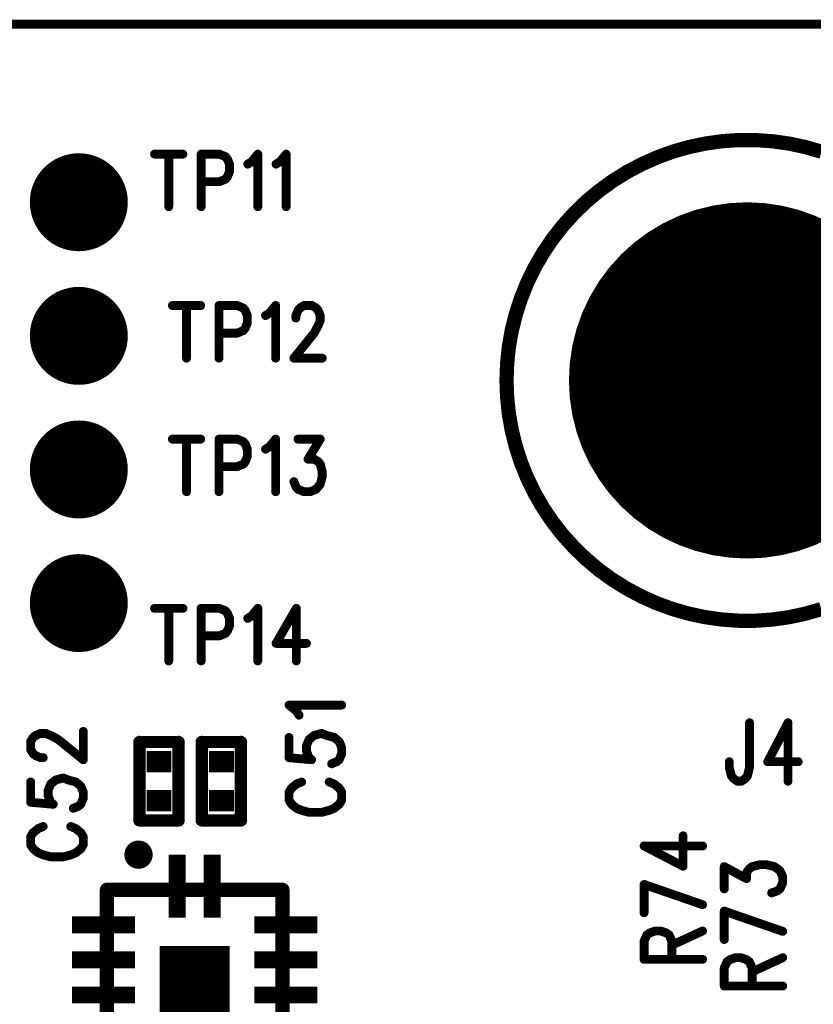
# Model space of a CAD drawing. Extents: x 2 to 38, y 2.4 to 29.6.
# Tile 33 of 93: x 10.8 to 12.9, y 19.1 to 21.6. Entities that reach past the tile are written whole.
import ezdxf

# ---------------------------------------------------------------- set-up
doc = ezdxf.new("R2010")
doc.units = 0
doc.layers.get('0').update_dxf_attribs({"linetype": 'CONTINUOUS'})
doc.layers.add('adt001026', color=1, linetype='CONTINUOUS')

# ---------------------------------------------------------------- blocks, each defined once
blk = doc.blocks.new('D11')
at = {"const_width": 0.0115}
blk.add_lwpolyline([(-0.00575, 0, 1), (0.00575, 0, 1)], format="xyb", close=True, dxfattribs=at)
blk = doc.blocks.new('D13')
at = {"const_width": 0.0185}
blk.add_lwpolyline([(-0.00925, 0, 1), (0.00925, 0, 1)], format="xyb", close=True, dxfattribs=at)
blk = doc.blocks.new('D15')
at = {"const_width": 0.0161}
blk.add_lwpolyline([(-0.00805, 0, 1), (0.00805, 0, 1)], format="xyb", close=True, dxfattribs=at)
blk = doc.blocks.new('D16')
at = {"const_width": 0.2773}
blk.add_lwpolyline([(-0.13865, 0), (0.13865, 0)], dxfattribs=at)
blk = doc.blocks.new('D24')
at = {"const_width": 0.1271}
blk.add_lwpolyline([(-0.06355, 0, 1), (0.06355, 0, 1)], format="xyb", close=True, dxfattribs=at)
blk = doc.blocks.new('D25')
at = {"const_width": 0.0554}
blk.add_lwpolyline([(-0.0323, 0), (0.0323, 0)], dxfattribs=at)
blk = doc.blocks.new('D32')
at = {"const_width": 0.4623}
blk.add_lwpolyline([(-0.23115, 0, 1), (0.23115, 0, 1)], format="xyb", close=True, dxfattribs=at)
blk = doc.blocks.new('D53')
at = {"const_width": 0.2547}
blk.add_lwpolyline([(-0.09095, 0), (0.09095, 0)], dxfattribs=at)
blk = doc.blocks.new('D56')
at = {"const_width": 0.1637}
blk.add_lwpolyline([(-0.0218, 0), (0.0218, 0)], dxfattribs=at)
blk = doc.blocks.new('D57')
at = {"const_width": 0.0436}
blk.add_lwpolyline([(-0.08185, 0), (0.08185, 0)], dxfattribs=at)

msp = doc.modelspace()

# ---------------------------------------------------------------- linework, layer by layer
at = {"layer": 'adt001026', "color": 1}
for points, const_width in [([(5.5438, 21.629), (22.881, 21.629)], 0.023), ([(12.6447, 21.3251), (12.6016, 21.319)], 0.037), ([(12.6882, 21.3281), (12.6447, 21.3251)], 0.037), ([(12.7317, 21.3281), (12.6882, 21.3281)], 0.037), ([(12.7752, 21.325), (12.7317, 21.3281)], 0.037), ([(12.8183, 21.319), (12.7752, 21.325)], 0.037), ([(12.5171, 21.298), (12.4762, 21.2831)], 0.037), ([(12.559, 21.31), (12.5171, 21.298)], 0.037), ([(12.6016, 21.319), (12.559, 21.31)], 0.037), ([(12.8609, 21.3099), (12.8183, 21.319)], 0.037), ([(12.9028, 21.2979), (12.8609, 21.3099)], 0.037), ([(11.1725, 21.2916), (11.2461, 21.2916)], 0.023), ([(11.2093, 21.2916), (11.2093, 21.1551)], 0.023), ([(11.2934, 21.2916), (11.2934, 21.1551)], 0.023), ([(11.2934, 21.2916), (11.3406, 21.2916)], 0.023), ([(11.3406, 21.2916), (11.3564, 21.2851)], 0.023), ([(11.3564, 21.2851), (11.3616, 21.2786)], 0.023), ([(11.3616, 21.2786), (11.3669, 21.2656)], 0.023), ([(11.4247, 21.2721), (11.4404, 21.2916)], 0.023), ([(11.4404, 21.2916), (11.4404, 21.1551)], 0.023), ([(11.4982, 21.2721), (11.514, 21.2916)], 0.023), ([(11.514, 21.2916), (11.514, 21.1551)], 0.023), ([(12.4762, 21.2831), (12.4364, 21.2654)], 0.037), ([(11.3669, 21.2656), (11.3669, 21.2461)], 0.023), ([(11.4142, 21.2656), (11.4247, 21.2721)], 0.023), ([(11.4877, 21.2656), (11.4982, 21.2721)], 0.023), ([(12.3979, 21.245), (12.361, 21.2219)], 0.037), ([(12.4364, 21.2654), (12.3979, 21.245)], 0.037), ([(11.3564, 21.2266), (11.3406, 21.2201)], 0.023), ([(11.3616, 21.2331), (11.3564, 21.2266)], 0.023), ([(11.3669, 21.2461), (11.3616, 21.2331)], 0.023), ([(12.361, 21.2219), (12.3257, 21.1963)], 0.037), ([(11.3406, 21.2201), (11.2934, 21.2201)], 0.023), ([(12.3257, 21.1963), (12.2923, 21.1683)], 0.037), ([(12.2923, 21.1683), (12.261, 21.1381)], 0.037), ([(12.261, 21.1381), (12.2318, 21.1057)], 0.037), ([(12.2318, 21.1057), (12.205, 21.0714)], 0.037), ([(12.205, 21.0714), (12.1806, 21.0353)], 0.037), ([(12.1806, 21.0353), (12.1588, 20.9976)], 0.037), ([(12.1588, 20.9976), (12.1397, 20.9585)], 0.037), ([(12.1397, 20.9585), (12.1234, 20.9181)], 0.037), ([(12.1234, 20.9181), (12.1099, 20.8767)], 0.037), ([(11.2188, 20.8987), (11.2923, 20.8987)], 0.023), ([(11.2555, 20.8987), (11.2555, 20.7621)], 0.023), ([(11.3396, 20.8987), (11.3396, 20.7621)], 0.023), ([(11.3396, 20.8987), (11.3869, 20.8987)], 0.023), ([(11.3869, 20.8987), (11.4026, 20.8921)], 0.023), ([(11.4709, 20.8791), (11.4867, 20.8987)], 0.023), ([(11.4867, 20.8987), (11.4867, 20.7621)], 0.023), ([(11.5497, 20.8921), (11.5602, 20.8987)], 0.023), ([(11.5602, 20.8987), (11.5813, 20.8987)], 0.023), ([(11.5813, 20.8987), (11.5918, 20.8921)], 0.023), ([(11.4026, 20.8921), (11.4079, 20.8857)], 0.023), ([(11.4079, 20.8857), (11.4131, 20.8726)], 0.023), ([(11.4131, 20.8726), (11.4131, 20.8531)], 0.023), ([(11.4604, 20.8726), (11.4709, 20.8791)], 0.023), ([(11.5392, 20.8726), (11.5445, 20.8857)], 0.023), ([(11.5392, 20.8661), (11.5392, 20.8726)], 0.023), ([(11.5445, 20.8857), (11.5497, 20.8921)], 0.023), ([(11.5918, 20.8921), (11.597, 20.8857)], 0.023), ([(11.597, 20.8857), (11.6023, 20.8726)], 0.023), ([(11.6023, 20.8726), (11.6023, 20.8596)], 0.023), ([(12.1099, 20.8767), (12.0993, 20.8344)], 0.037), ([(11.4131, 20.8531), (11.4079, 20.8401)], 0.023), ([(11.597, 20.8466), (11.5865, 20.8271)], 0.023), ([(11.6023, 20.8596), (11.597, 20.8466)], 0.023), ([(12.0993, 20.8344), (12.0917, 20.7915)], 0.037), ([(11.3869, 20.8271), (11.3396, 20.8271)], 0.023), ([(11.4026, 20.8336), (11.3869, 20.8271)], 0.023), ([(11.4079, 20.8401), (11.4026, 20.8336)], 0.023), ([(11.5865, 20.8271), (11.534, 20.7621)], 0.023), ([(12.0917, 20.7915), (12.0872, 20.7482)], 0.037), ([(11.534, 20.7621), (11.6075, 20.7621)], 0.023), ([(12.0872, 20.7482), (12.0856, 20.7047)], 0.037), ([(12.0856, 20.7047), (12.0871, 20.6612)], 0.037), ([(12.0871, 20.6612), (12.0916, 20.6179)], 0.037), ([(12.0916, 20.6179), (12.0992, 20.575)], 0.037), ([(12.0992, 20.575), (12.1097, 20.5327)], 0.037), ([(11.2188, 20.5519), (11.2923, 20.5519)], 0.023), ([(11.2555, 20.5519), (11.2555, 20.4154)], 0.023), ([(11.3396, 20.5519), (11.3396, 20.4154)], 0.023), ([(11.3396, 20.5519), (11.3869, 20.5519)], 0.023), ([(11.3869, 20.5519), (11.4026, 20.5454)], 0.023), ([(11.4026, 20.5454), (11.4079, 20.5389)], 0.023), ([(11.4079, 20.5389), (11.4131, 20.5259)], 0.023), ([(11.4709, 20.5324), (11.4867, 20.5519)], 0.023), ([(11.4867, 20.5519), (11.4867, 20.4154)], 0.023), ([(11.5445, 20.5519), (11.6023, 20.5519)], 0.023), ([(11.6023, 20.5519), (11.5707, 20.4999)], 0.023), ([(12.1097, 20.5327), (12.1231, 20.4912)], 0.037), ([(11.4131, 20.5259), (11.4131, 20.5064)], 0.023), ([(11.4604, 20.5259), (11.4709, 20.5324)], 0.023), ([(11.4026, 20.4869), (11.3869, 20.4804)], 0.023), ([(11.4079, 20.4934), (11.4026, 20.4869)], 0.023), ([(11.4131, 20.5064), (11.4079, 20.4934)], 0.023), ([(11.5707, 20.4999), (11.5865, 20.4999)], 0.023), ([(11.5865, 20.4999), (11.597, 20.4934)], 0.023), ([(11.597, 20.4934), (11.6023, 20.4869)], 0.023), ([(11.6023, 20.4869), (11.6075, 20.4674)], 0.023), ([(12.1231, 20.4912), (12.1394, 20.4509)], 0.037), ([(11.3869, 20.4804), (11.3396, 20.4804)], 0.023), ([(11.6075, 20.4674), (11.6075, 20.4544)], 0.023), ([(11.5392, 20.4284), (11.534, 20.4414)], 0.023), ([(11.6023, 20.4349), (11.5918, 20.4219)], 0.023), ([(11.6075, 20.4544), (11.6023, 20.4349)], 0.023), ([(12.1394, 20.4509), (12.1585, 20.4117)], 0.037), ([(11.5445, 20.4219), (11.5392, 20.4284)], 0.023), ([(11.5602, 20.4154), (11.5445, 20.4219)], 0.023), ([(11.576, 20.4154), (11.5602, 20.4154)], 0.023), ([(11.5918, 20.4219), (11.576, 20.4154)], 0.023), ([(12.1585, 20.4117), (12.1802, 20.374)], 0.037), ([(12.1802, 20.374), (12.2046, 20.3378)], 0.037), ([(12.2046, 20.3378), (12.2313, 20.3035)], 0.037), ([(12.2313, 20.3035), (12.2605, 20.2711)], 0.037), ([(12.2605, 20.2711), (12.2918, 20.2408)], 0.037), ([(12.2918, 20.2408), (12.3251, 20.2128)], 0.037), ([(12.3251, 20.2128), (12.3603, 20.1872)], 0.037), ([(12.3603, 20.1872), (12.3973, 20.1641)], 0.037), ([(12.3973, 20.1641), (12.4357, 20.1436)], 0.037), ([(12.4357, 20.1436), (12.4755, 20.1258)], 0.037), ([(12.4755, 20.1258), (12.5164, 20.1109)], 0.037), ([(11.1725, 20.1127), (11.2461, 20.1127)], 0.023), ([(11.2093, 20.1127), (11.2093, 19.9762)], 0.023), ([(11.2934, 20.1127), (11.2934, 19.9762)], 0.023), ([(11.2934, 20.1127), (11.3406, 20.1127)], 0.023), ([(11.3406, 20.1127), (11.3564, 20.1062)], 0.023), ([(11.3564, 20.1062), (11.3616, 20.0997)], 0.023), ([(11.4247, 20.0932), (11.4404, 20.1127)], 0.023), ([(11.4404, 20.1127), (11.4404, 19.9762)], 0.023), ([(11.5403, 20.1127), (11.4877, 20.0217)], 0.023), ([(11.5403, 20.1127), (11.5403, 19.9762)], 0.023), ([(12.5164, 20.1109), (12.5583, 20.0989)], 0.037), ([(12.5583, 20.0989), (12.6009, 20.0898)], 0.037), ([(12.8176, 20.0896), (12.8602, 20.0986)], 0.037), ([(12.8602, 20.0986), (12.9021, 20.1106)], 0.037), ([(11.3616, 20.0997), (11.3669, 20.0867)], 0.023), ([(11.3669, 20.0867), (11.3669, 20.0672)], 0.023), ([(11.4142, 20.0867), (11.4247, 20.0932)], 0.023), ([(12.6009, 20.0898), (12.644, 20.0837)], 0.037), ([(12.644, 20.0837), (12.6874, 20.0806)], 0.037), ([(12.6874, 20.0806), (12.731, 20.0805)], 0.037), ([(12.731, 20.0805), (12.7744, 20.0835)], 0.037), ([(12.7744, 20.0835), (12.8176, 20.0896)], 0.037), ([(11.3616, 20.0542), (11.3564, 20.0477)], 0.023), ([(11.3669, 20.0672), (11.3616, 20.0542)], 0.023), ([(11.3406, 20.0412), (11.2934, 20.0412)], 0.023), ([(11.3564, 20.0477), (11.3406, 20.0412)], 0.023), ([(11.4877, 20.0217), (11.5665, 20.0217)], 0.023), ([(11.5409, 19.8459), (11.5214, 19.8616)], 0.023), ([(11.5214, 19.8616), (11.658, 19.8616)], 0.023), ([(11.5474, 19.8354), (11.5409, 19.8459)], 0.023), ([(12.7161, 19.8158), (12.7161, 19.7002)], 0.023), ([(12.8159, 19.8158), (12.7633, 19.7146)], 0.023), ([(12.8159, 19.8158), (12.8159, 19.6641)], 0.023), ([(10.8511, 19.7671), (10.8576, 19.7776)], 0.023), ([(10.8576, 19.7776), (10.8641, 19.7828)], 0.023), ([(10.8641, 19.7828), (10.8771, 19.7881)], 0.023), ([(10.8771, 19.7881), (10.8901, 19.7881)], 0.023), ([(10.8901, 19.7881), (10.9031, 19.7828)], 0.023), ([(10.9031, 19.7828), (10.9226, 19.7723)], 0.023), ([(10.9226, 19.7723), (10.9876, 19.7198)], 0.023), ([(10.9876, 19.7198), (10.9876, 19.7933)], 0.023), ([(11.1332, 19.5624), (11.1332, 19.7658)], 0.032), ([(11.1332, 19.7658), (11.2349, 19.7658)], 0.032), ([(11.2349, 19.7658), (11.2349, 19.5624)], 0.032), ([(11.295, 19.5624), (11.295, 19.7658)], 0.032), ([(11.295, 19.7658), (11.3967, 19.7658)], 0.032), ([(11.3967, 19.7658), (11.3967, 19.5624)], 0.032), ([(11.5214, 19.7776), (11.5214, 19.725)], 0.023), ([(11.5669, 19.7566), (11.5734, 19.7723)], 0.023), ([(11.5734, 19.7723), (11.5864, 19.7828)], 0.023), ([(11.5864, 19.7828), (11.6059, 19.7881)], 0.023), ([(11.6059, 19.7881), (11.6189, 19.7828)], 0.023), ([(11.6189, 19.7828), (11.6385, 19.7776)], 0.023), ([(11.6385, 19.7776), (11.6515, 19.7671)], 0.023), ([(10.8511, 19.746), (10.8511, 19.7671)], 0.023), ([(10.8576, 19.7355), (10.8511, 19.746)], 0.023), ([(11.5669, 19.7408), (11.5669, 19.7566)], 0.023), ([(11.6515, 19.7671), (11.658, 19.7513)], 0.023), ([(11.658, 19.7513), (11.658, 19.7355)], 0.023), ([(10.8641, 19.7303), (10.8576, 19.7355)], 0.023), ([(10.8771, 19.725), (10.8641, 19.7303)], 0.023), ([(10.8836, 19.725), (10.8771, 19.725)], 0.023), ([(11.5214, 19.725), (11.5799, 19.7198)], 0.023), ([(11.5734, 19.725), (11.5669, 19.7408)], 0.023), ([(11.5799, 19.7198), (11.5734, 19.725)], 0.023), ([(11.6515, 19.7198), (11.645, 19.7145)], 0.023), ([(11.658, 19.7355), (11.6515, 19.7198)], 0.023), ([(11.645, 19.7145), (11.632, 19.7093)], 0.023), ([(12.6635, 19.7002), (12.6635, 19.7146)], 0.023), ([(12.6688, 19.6785), (12.6635, 19.7002)], 0.023), ([(12.7161, 19.7002), (12.7108, 19.6785)], 0.023), ([(12.7633, 19.7146), (12.8422, 19.7146)], 0.023), ([(10.9031, 19.6567), (10.9161, 19.6672)], 0.023), ([(10.9161, 19.6672), (10.9356, 19.6725)], 0.023), ([(10.9356, 19.6725), (10.9486, 19.6672)], 0.023), ([(10.9486, 19.6672), (10.9681, 19.662)], 0.023), ([(12.674, 19.6713), (12.6688, 19.6785)], 0.023), ([(12.6845, 19.6641), (12.674, 19.6713)], 0.023), ([(12.7056, 19.6713), (12.695, 19.6641)], 0.023), ([(12.7108, 19.6785), (12.7056, 19.6713)], 0.023), ([(10.8511, 19.662), (10.8511, 19.6094)], 0.023), ([(10.8966, 19.641), (10.9031, 19.6567)], 0.023), ([(10.8966, 19.6252), (10.8966, 19.641)], 0.023), ([(10.9681, 19.662), (10.9811, 19.6515)], 0.023), ([(10.9811, 19.6515), (10.9876, 19.6357)], 0.023), ([(11.5279, 19.6462), (11.5214, 19.6357)], 0.023), ([(11.5409, 19.6567), (11.5279, 19.6462)], 0.023), ([(11.5539, 19.662), (11.5409, 19.6567)], 0.023), ([(11.6385, 19.6567), (11.6255, 19.662)], 0.023), ([(11.6515, 19.6462), (11.6385, 19.6567)], 0.023), ([(11.658, 19.6357), (11.6515, 19.6462)], 0.023), ([(12.695, 19.6641), (12.6845, 19.6641)], 0.023), ([(10.9031, 19.6094), (10.8966, 19.6252)], 0.023), ([(10.9876, 19.62), (10.9811, 19.6042)], 0.023), ([(10.9876, 19.6357), (10.9876, 19.62)], 0.023), ([(11.5214, 19.6357), (11.5214, 19.6147)], 0.023), ([(11.658, 19.6147), (11.658, 19.6357)], 0.023), ([(10.8511, 19.6094), (10.9096, 19.6042)], 0.023), ([(10.9096, 19.6042), (10.9031, 19.6094)], 0.023), ([(10.9746, 19.5989), (10.9616, 19.5937)], 0.023), ([(10.9811, 19.6042), (10.9746, 19.5989)], 0.023), ([(11.5214, 19.6147), (11.5279, 19.6042)], 0.023), ([(11.5279, 19.6042), (11.5409, 19.5937)], 0.023), ([(11.5409, 19.5937), (11.5539, 19.5884)], 0.023), ([(11.6255, 19.5884), (11.6385, 19.5937)], 0.023), ([(11.6385, 19.5937), (11.6515, 19.6042)], 0.023), ([(11.6515, 19.6042), (11.658, 19.6147)], 0.023), ([(11.2349, 19.5624), (11.1332, 19.5624)], 0.032), ([(11.3967, 19.5624), (11.295, 19.5624)], 0.032), ([(11.5539, 19.5884), (11.5734, 19.5832)], 0.023), ([(11.5734, 19.5832), (11.6059, 19.5832)], 0.023), ([(11.6059, 19.5832), (11.6255, 19.5884)], 0.023), ([(10.8706, 19.5411), (10.8576, 19.5306)], 0.023), ([(10.8836, 19.5464), (10.8706, 19.5411)], 0.023), ([(10.9681, 19.5411), (10.9551, 19.5464)], 0.023), ([(10.9811, 19.5306), (10.9681, 19.5411)], 0.023), ([(10.8576, 19.5306), (10.8511, 19.5201)], 0.023), ([(10.8511, 19.5201), (10.8511, 19.4991)], 0.023), ([(10.9876, 19.5201), (10.9811, 19.5306)], 0.023), ([(10.9876, 19.4991), (10.9876, 19.5201)], 0.023), ([(12.5436, 19.4434), (12.5436, 19.5222)], 0.023), ([(10.8511, 19.4991), (10.8576, 19.4886)], 0.023), ([(10.8576, 19.4886), (10.8706, 19.4781)], 0.023), ([(10.9681, 19.4781), (10.9811, 19.4886)], 0.023), ([(10.9811, 19.4886), (10.9876, 19.4991)], 0.023), ([(11.1143, 19.4807), (11.1138, 19.4796)], 0.037), ([(11.1149, 19.4819), (11.1143, 19.4807)], 0.037), ([(11.1155, 19.483), (11.1149, 19.4819)], 0.037), ([(11.1162, 19.484), (11.1155, 19.483)], 0.037), ([(11.117, 19.485), (11.1162, 19.484)], 0.037), ([(11.1178, 19.486), (11.117, 19.485)], 0.037), ([(11.1187, 19.4869), (11.1178, 19.486)], 0.037), ([(11.1197, 19.4877), (11.1187, 19.4869)], 0.037), ([(11.1207, 19.4884), (11.1197, 19.4877)], 0.037), ([(11.1218, 19.4891), (11.1207, 19.4884)], 0.037), ([(11.1229, 19.4897), (11.1218, 19.4891)], 0.037), ([(11.1241, 19.4902), (11.1229, 19.4897)], 0.037), ([(11.1253, 19.4906), (11.1241, 19.4902)], 0.037), ([(11.1265, 19.491), (11.1253, 19.4906)], 0.037), ([(11.1278, 19.4913), (11.1265, 19.491)], 0.037), ([(11.129, 19.4914), (11.1278, 19.4913)], 0.037), ([(11.1303, 19.4915), (11.129, 19.4914)], 0.037), ([(11.1316, 19.4915), (11.1303, 19.4915)], 0.037), ([(11.1328, 19.4914), (11.1316, 19.4915)], 0.037), ([(11.1341, 19.4913), (11.1328, 19.4914)], 0.037), ([(11.1353, 19.491), (11.1341, 19.4913)], 0.037), ([(11.1365, 19.4906), (11.1353, 19.491)], 0.037), ([(11.1377, 19.4902), (11.1365, 19.4906)], 0.037), ([(11.1389, 19.4897), (11.1377, 19.4902)], 0.037), ([(11.14, 19.4891), (11.1389, 19.4897)], 0.037), ([(11.1411, 19.4884), (11.14, 19.4891)], 0.037), ([(11.1421, 19.4877), (11.1411, 19.4884)], 0.037), ([(11.1431, 19.4869), (11.1421, 19.4877)], 0.037), ([(11.144, 19.486), (11.1431, 19.4869)], 0.037), ([(11.1449, 19.485), (11.144, 19.486)], 0.037), ([(11.1456, 19.484), (11.1449, 19.485)], 0.037), ([(11.1464, 19.483), (11.1456, 19.484)], 0.037), ([(11.147, 19.4819), (11.1464, 19.483)], 0.037), ([(11.1475, 19.4807), (11.147, 19.4819)], 0.037), ([(11.148, 19.4796), (11.1475, 19.4807)], 0.037), ([(12.4425, 19.496), (12.5436, 19.4434)], 0.023), ([(12.4425, 19.496), (12.5942, 19.496)], 0.023), ([(10.8706, 19.4781), (10.8836, 19.4728)], 0.023), ([(10.8836, 19.4728), (10.9031, 19.4676)], 0.023), ([(10.9031, 19.4676), (10.9356, 19.4676)], 0.023), ([(10.9356, 19.4676), (10.9551, 19.4728)], 0.023), ([(10.9551, 19.4728), (10.9681, 19.4781)], 0.023), ([(11.1128, 19.4746), (11.1127, 19.4733)], 0.037), ([(11.1127, 19.4733), (11.1128, 19.4721)], 0.037), ([(11.1129, 19.4759), (11.1128, 19.4746)], 0.037), ([(11.1128, 19.4721), (11.1129, 19.4708)], 0.037), ([(11.1131, 19.4771), (11.1129, 19.4759)], 0.037), ([(11.1129, 19.4708), (11.1131, 19.4696)], 0.037), ([(11.1134, 19.4784), (11.1131, 19.4771)], 0.037), ([(11.1131, 19.4696), (11.1134, 19.4683)], 0.037), ([(11.1138, 19.4796), (11.1134, 19.4784)], 0.037), ([(11.1134, 19.4683), (11.1138, 19.4671)], 0.037), ([(11.1138, 19.4671), (11.1143, 19.4659)], 0.037), ([(11.1143, 19.4659), (11.1148, 19.4648)], 0.037), ([(11.1148, 19.4648), (11.1155, 19.4637)], 0.037), ([(11.1155, 19.4637), (11.1162, 19.4626)], 0.037), ([(11.1162, 19.4626), (11.117, 19.4616)], 0.037), ([(11.117, 19.4616), (11.1178, 19.4607)], 0.037), ([(11.1178, 19.4607), (11.1187, 19.4598)], 0.037), ([(11.1187, 19.4598), (11.1197, 19.459)], 0.037), ([(11.1197, 19.459), (11.1207, 19.4583)], 0.037), ([(11.1207, 19.4583), (11.1218, 19.4576)], 0.037), ([(11.1218, 19.4576), (11.1229, 19.457)], 0.037), ([(11.1229, 19.457), (11.1241, 19.4565)], 0.037), ([(11.1241, 19.4565), (11.1253, 19.456)], 0.037), ([(11.1253, 19.456), (11.1265, 19.4557)], 0.037), ([(11.1265, 19.4557), (11.1277, 19.4554)], 0.037), ([(11.1277, 19.4554), (11.129, 19.4552)], 0.037), ([(11.129, 19.4552), (11.1303, 19.4551)], 0.037), ([(11.1303, 19.4551), (11.1315, 19.4551)], 0.037), ([(11.1315, 19.4551), (11.1328, 19.4552)], 0.037), ([(11.1328, 19.4552), (11.1341, 19.4554)], 0.037), ([(11.1341, 19.4554), (11.1353, 19.4557)], 0.037), ([(11.1353, 19.4557), (11.1365, 19.456)], 0.037), ([(11.1365, 19.456), (11.1377, 19.4565)], 0.037), ([(11.1377, 19.4565), (11.1389, 19.457)], 0.037), ([(11.1389, 19.457), (11.14, 19.4576)], 0.037), ([(11.14, 19.4576), (11.1411, 19.4582)], 0.037), ([(11.1411, 19.4582), (11.1421, 19.459)], 0.037), ([(11.1421, 19.459), (11.1431, 19.4598)], 0.037), ([(11.1431, 19.4598), (11.144, 19.4607)], 0.037), ([(11.144, 19.4607), (11.1448, 19.4616)], 0.037), ([(11.1448, 19.4616), (11.1456, 19.4626)], 0.037), ([(11.1456, 19.4626), (11.1463, 19.4637)], 0.037), ([(11.1463, 19.4637), (11.147, 19.4648)], 0.037), ([(11.147, 19.4648), (11.1475, 19.4659)], 0.037), ([(11.1475, 19.4659), (11.148, 19.4671)], 0.037), ([(11.1484, 19.4784), (11.148, 19.4796)], 0.037), ([(11.148, 19.4671), (11.1484, 19.4683)], 0.037), ([(11.1487, 19.4771), (11.1484, 19.4784)], 0.037), ([(11.1484, 19.4683), (11.1487, 19.4695)], 0.037), ([(11.1489, 19.4759), (11.1487, 19.4771)], 0.037), ([(11.1487, 19.4695), (11.1489, 19.4708)], 0.037), ([(11.1491, 19.4746), (11.1489, 19.4759)], 0.037), ([(11.1489, 19.4708), (11.1491, 19.472)], 0.037), ([(11.1491, 19.4733), (11.1491, 19.4746)], 0.037), ([(11.1491, 19.4733), (11.1491, 19.4733)], 0.037), ([(11.1491, 19.472), (11.1491, 19.4733)], 0.037), ([(11.1491, 19.4733), (11.1491, 19.4733)], 0.037), ([(12.6505, 19.3846), (12.6505, 19.4424)], 0.023), ([(12.6505, 19.4424), (12.7083, 19.4109)], 0.023), ([(12.7083, 19.4266), (12.7155, 19.4371)], 0.023), ([(12.7155, 19.4371), (12.7228, 19.4424)], 0.023), ([(12.7228, 19.4424), (12.7444, 19.4476)], 0.023), ([(12.7444, 19.4476), (12.7589, 19.4476)], 0.023), ([(12.7589, 19.4476), (12.7806, 19.4424)], 0.023), ([(12.7806, 19.4424), (12.795, 19.4319)], 0.023), ([(12.7083, 19.4109), (12.7083, 19.4266)], 0.023), ([(12.795, 19.4319), (12.8022, 19.4161)], 0.023), ([(12.8022, 19.4161), (12.8022, 19.4004)], 0.023), ([(11.049, 19.3823), (11.5041, 19.3823)], 0.037), ([(11.049, 18.8363), (11.049, 19.3823)], 0.037), ([(11.5041, 19.3823), (11.5041, 18.8363)], 0.037), ([(12.4425, 19.3961), (12.5942, 19.3436)], 0.023), ([(12.4425, 19.3226), (12.4425, 19.3961)], 0.023), ([(12.8022, 19.4004), (12.795, 19.3846)], 0.023), ([(12.7878, 19.3793), (12.7733, 19.3741)], 0.023), ([(12.795, 19.3846), (12.7878, 19.3793)], 0.023), ([(12.6505, 19.3268), (12.8022, 19.2743)], 0.023), ([(12.6505, 19.2532), (12.6505, 19.3268)], 0.023), ([(12.4425, 19.249), (12.4497, 19.2648)], 0.023), ([(12.4497, 19.2648), (12.4569, 19.2701)], 0.023), ([(12.4569, 19.2701), (12.4714, 19.2753)], 0.023), ([(12.4714, 19.2753), (12.4858, 19.2753)], 0.023), ([(12.4858, 19.2753), (12.5003, 19.2701)], 0.023), ([(12.5003, 19.2701), (12.5075, 19.2648)], 0.023), ([(12.5075, 19.2648), (12.5147, 19.249)], 0.023), ([(12.5147, 19.2385), (12.5942, 19.2753)], 0.023), ([(12.4425, 19.2018), (12.4425, 19.249)], 0.023), ([(12.5147, 19.249), (12.5147, 19.2018)], 0.023), ([(12.665, 19.2007), (12.6794, 19.206)], 0.023), ([(12.6794, 19.206), (12.6939, 19.206)], 0.023), ([(12.6939, 19.206), (12.7083, 19.2007)], 0.023), ([(12.7228, 19.1692), (12.8022, 19.206)], 0.023), ([(12.4425, 19.2018), (12.5942, 19.2018)], 0.023), ([(12.6505, 19.1797), (12.6577, 19.1955)], 0.023), ([(12.6577, 19.1955), (12.665, 19.2007)], 0.023), ([(12.7083, 19.2007), (12.7155, 19.1955)], 0.023), ([(12.7155, 19.1955), (12.7228, 19.1797)], 0.023), ([(12.6505, 19.1324), (12.6505, 19.1797)], 0.023), ([(12.7228, 19.1797), (12.7228, 19.1324)], 0.023), ([(12.6505, 19.1324), (12.8022, 19.1324)], 0.023)]:
    msp.add_lwpolyline(points, dxfattribs=dict(at, const_width=const_width))

# ---------------------------------------------------------------- block references
at = {"layer": 'adt001026'}
for name, p in [('D13', (12.6447, 21.3251)), ('D13', (12.6882, 21.3281)), ('D13', (12.7317, 21.3281)), ('D13', (12.7752, 21.325)), ('D13', (12.5171, 21.298)), ('D13', (12.559, 21.31)), ('D13', (12.6016, 21.319)), ('D13', (12.8183, 21.319)), ('D13', (12.8609, 21.3099)), ('D24', (10.976, 21.1667)), ('D11', (11.1725, 21.2916)), ('D11', (11.2093, 21.2916)), ('D11', (11.2461, 21.2916)), ('D11', (11.2934, 21.2916)), ('D11', (11.2934, 21.2916)), ('D11', (11.3406, 21.2916)), ('D11', (11.3564, 21.2851)), ('D11', (11.3616, 21.2786)), ('D11', (11.4404, 21.2916)), ('D11', (11.514, 21.2916)), ('D13', (12.4762, 21.2831)), ('D11', (11.3669, 21.2656)), ('D11', (11.4142, 21.2656)), ('D11', (11.4247, 21.2721)), ('D11', (11.4877, 21.2656)), ('D11', (11.4982, 21.2721)), ('D13', (12.3979, 21.245)), ('D13', (12.4364, 21.2654)), ('D11', (11.3564, 21.2266)), ('D11', (11.3616, 21.2331)), ('D11', (11.3669, 21.2461)), ('D13', (12.361, 21.2219)), ('D11', (11.2934, 21.2201)), ('D11', (11.3406, 21.2201)), ('D13', (12.3257, 21.1963)), ('D13', (12.2923, 21.1683)), ('D11', (11.2093, 21.1551)), ('D11', (11.2934, 21.1551)), ('D11', (11.4404, 21.1551)), ('D11', (11.514, 21.1551)), ('D32', (12.7098, 20.7043)), ('D13', (12.261, 21.1381)), ('D13', (12.2318, 21.1057)), ('D13', (12.205, 21.0714)), ('D13', (12.1806, 21.0353)), ('D13', (12.1588, 20.9976)), ('D13', (12.1397, 20.9585)), ('D24', (10.976, 20.8199)), ('D13', (12.1234, 20.9181)), ('D11', (11.2188, 20.8987)), ('D11', (11.2555, 20.8987)), ('D11', (11.2923, 20.8987)), ('D11', (11.3396, 20.8987)), ('D11', (11.3396, 20.8987)), ('D11', (11.3869, 20.8987)), ('D11', (11.4867, 20.8987)), ('D11', (11.5602, 20.8987)), ('D11', (11.5813, 20.8987)), ('D11', (11.4026, 20.8921)), ('D11', (11.4079, 20.8857)), ('D11', (11.4131, 20.8726)), ('D11', (11.4604, 20.8726)), ('D11', (11.4709, 20.8791)), ('D11', (11.5392, 20.8726)), ('D11', (11.5445, 20.8857)), ('D11', (11.5497, 20.8921)), ('D11', (11.5918, 20.8921)), ('D11', (11.597, 20.8857)), ('D11', (11.6023, 20.8726)), ('D13', (12.1099, 20.8767)), ('D11', (11.4131, 20.8531)), ('D11', (11.5392, 20.8661)), ('D11', (11.597, 20.8466)), ('D11', (11.6023, 20.8596)), ('D13', (12.0993, 20.8344)), ('D11', (11.3396, 20.8271)), ('D11', (11.3869, 20.8271)), ('D11', (11.4026, 20.8336)), ('D11', (11.4079, 20.8401)), ('D11', (11.5865, 20.8271)), ('D13', (12.0917, 20.7915)), ('D11', (11.2555, 20.7621)), ('D11', (11.3396, 20.7621)), ('D11', (11.4867, 20.7621)), ('D11', (11.534, 20.7621)), ('D11', (11.6075, 20.7621)), ('D13', (12.0872, 20.7482)), ('D13', (12.0856, 20.7047)), ('D13', (12.0871, 20.6612)), ('D13', (12.0916, 20.6179)), ('D24', (10.976, 20.4732)), ('D13', (12.0992, 20.575)), ('D11', (11.2188, 20.5519)), ('D11', (11.2555, 20.5519)), ('D11', (11.2923, 20.5519)), ('D11', (11.3396, 20.5519)), ('D11', (11.3396, 20.5519)), ('D11', (11.3869, 20.5519)), ('D11', (11.4026, 20.5454)), ('D11', (11.4079, 20.5389)), ('D11', (11.4867, 20.5519)), ('D11', (11.5445, 20.5519)), ('D11', (11.6023, 20.5519)), ('D13', (12.1097, 20.5327)), ('D11', (11.4131, 20.5259)), ('D11', (11.4604, 20.5259)), ('D11', (11.4709, 20.5324)), ('D11', (11.4026, 20.4869)), ('D11', (11.4079, 20.4934)), ('D11', (11.4131, 20.5064)), ('D11', (11.5707, 20.4999)), ('D11', (11.5865, 20.4999)), ('D11', (11.597, 20.4934)), ('D11', (11.6023, 20.4869)), ('D13', (12.1231, 20.4912)), ('D11', (11.3396, 20.4804)), ('D11', (11.3869, 20.4804)), ('D11', (11.6075, 20.4674)), ('D11', (11.534, 20.4414)), ('D11', (11.6023, 20.4349)), ('D11', (11.6075, 20.4544)), ('D13', (12.1394, 20.4509)), ('D11', (11.2555, 20.4154)), ('D11', (11.3396, 20.4154)), ('D11', (11.4867, 20.4154)), ('D11', (11.5392, 20.4284)), ('D11', (11.5445, 20.4219)), ('D11', (11.5602, 20.4154)), ('D11', (11.576, 20.4154)), ('D11', (11.5918, 20.4219)), ('D13', (12.1585, 20.4117)), ('D13', (12.1802, 20.374)), ('D13', (12.2046, 20.3378)), ('D13', (12.2313, 20.3035)), ('D13', (12.2605, 20.2711)), ('D24', (10.976, 20.1264)), ('D13', (12.2918, 20.2408)), ('D13', (12.3251, 20.2128)), ('D13', (12.3603, 20.1872)), ('D13', (12.3973, 20.1641)), ('D13', (12.4357, 20.1436)), ('D13', (12.4755, 20.1258)), ('D11', (11.1725, 20.1127)), ('D11', (11.2093, 20.1127)), ('D11', (11.2461, 20.1127)), ('D11', (11.2934, 20.1127)), ('D11', (11.2934, 20.1127)), ('D11', (11.3406, 20.1127)), ('D11', (11.3564, 20.1062)), ('D11', (11.4404, 20.1127)), ('D11', (11.5403, 20.1127)), ('D11', (11.5403, 20.1127)), ('D13', (12.5164, 20.1109)), ('D13', (12.5583, 20.0989)), ('D13', (12.8602, 20.0986)), ('D11', (11.3616, 20.0997)), ('D11', (11.3669, 20.0867)), ('D11', (11.4142, 20.0867)), ('D11', (11.4247, 20.0932)), ('D13', (12.6009, 20.0898)), ('D13', (12.644, 20.0837)), ('D13', (12.6874, 20.0806)), ('D13', (12.731, 20.0805)), ('D13', (12.7744, 20.0835)), ('D13', (12.8176, 20.0896)), ('D11', (11.3616, 20.0542)), ('D11', (11.3669, 20.0672)), ('D11', (11.2934, 20.0412)), ('D11', (11.3406, 20.0412)), ('D11', (11.3564, 20.0477)), ('D11', (11.4877, 20.0217)), ('D11', (11.5665, 20.0217)), ('D11', (11.2093, 19.9762)), ('D11', (11.2934, 19.9762)), ('D11', (11.4404, 19.9762)), ('D11', (11.5403, 19.9762)), ('D11', (11.5214, 19.8616)), ('D11', (11.5409, 19.8459)), ('D11', (11.658, 19.8616)), ('D11', (11.5474, 19.8354)), ('D11', (12.7161, 19.8158)), ('D11', (12.8159, 19.8158)), ('D11', (12.8159, 19.8158)), ('D11', (10.8576, 19.7776)), ('D11', (10.8641, 19.7828)), ('D11', (10.8771, 19.7881)), ('D11', (10.8901, 19.7881)), ('D11', (10.9031, 19.7828)), ('D11', (10.9226, 19.7723)), ('D11', (10.9876, 19.7933)), ('D15', (11.1332, 19.7658)), ('D15', (11.2349, 19.7658)), ('D15', (11.295, 19.7658)), ('D15', (11.3967, 19.7658)), ('D11', (11.5214, 19.7776)), ('D11', (11.5734, 19.7723)), ('D11', (11.5864, 19.7828)), ('D11', (11.6059, 19.7881)), ('D11', (11.6189, 19.7828)), ('D11', (11.6385, 19.7776)), ('D11', (10.8511, 19.7671)), ('D11', (10.8511, 19.746)), ('D11', (11.5669, 19.7566)), ('D11', (11.6515, 19.7671)), ('D11', (11.658, 19.7513)), ('D11', (10.8576, 19.7355)), ('D11', (10.8641, 19.7303)), ('D11', (10.8771, 19.725)), ('D11', (10.8836, 19.725)), ('D11', (10.9876, 19.7198)), ('D25', (11.1841, 19.7149)), ('D25', (11.3459, 19.7149)), ('D11', (11.5214, 19.725)), ('D11', (11.5669, 19.7408)), ('D11', (11.5734, 19.725)), ('D11', (11.5799, 19.7198)), ('D11', (11.6515, 19.7198)), ('D11', (11.658, 19.7355)), ('D16', (13.0889, 19.6127)), ('D11', (11.632, 19.7093)), ('D11', (11.645, 19.7145)), ('D11', (12.6635, 19.7146)), ('D11', (12.6635, 19.7002)), ('D11', (12.7161, 19.7002)), ('D11', (12.7633, 19.7146)), ('D11', (12.8422, 19.7146)), ('D11', (10.9161, 19.6672)), ('D11', (10.9356, 19.6725)), ('D11', (10.9486, 19.6672)), ('D11', (12.6688, 19.6785)), ('D11', (12.674, 19.6713)), ('D11', (12.7056, 19.6713)), ('D11', (12.7108, 19.6785)), ('D11', (10.8511, 19.662)), ('D11', (10.8966, 19.641)), ('D11', (10.9031, 19.6567)), ('D11', (10.9681, 19.662)), ('D11', (10.9811, 19.6515)), ('D11', (11.5279, 19.6462)), ('D11', (11.5409, 19.6567)), ('D11', (11.5539, 19.662)), ('D11', (11.6255, 19.662)), ('D11', (11.6385, 19.6567)), ('D11', (11.6515, 19.6462)), ('D11', (12.6845, 19.6641)), ('D11', (12.695, 19.6641)), ('D11', (12.8159, 19.6641)), ('D11', (10.8966, 19.6252)), ('D11', (10.9876, 19.6357)), ('D11', (10.9876, 19.62)), ('D25', (11.1841, 19.6132)), ('D25', (11.3459, 19.6132)), ('D11', (11.5214, 19.6357)), ('D11', (11.658, 19.6357)), ('D11', (10.8511, 19.6094)), ('D11', (10.9031, 19.6094)), ('D11', (10.9096, 19.6042)), ('D11', (10.9616, 19.5937)), ('D11', (10.9746, 19.5989)), ('D11', (10.9811, 19.6042)), ('D11', (11.5214, 19.6147)), ('D11', (11.5279, 19.6042)), ('D11', (11.5409, 19.5937)), ('D11', (11.6385, 19.5937)), ('D11', (11.6515, 19.6042)), ('D11', (11.658, 19.6147)), ('D15', (11.1332, 19.5624)), ('D15', (11.1332, 19.5624)), ('D15', (11.2349, 19.5624)), ('D15', (11.295, 19.5624)), ('D15', (11.295, 19.5624)), ('D15', (11.3967, 19.5624)), ('D11', (11.5539, 19.5884)), ('D11', (11.5734, 19.5832)), ('D11', (11.6059, 19.5832)), ('D11', (11.6255, 19.5884)), ('D11', (10.8706, 19.5411)), ('D11', (10.8836, 19.5464)), ('D11', (10.9551, 19.5464)), ('D11', (10.9681, 19.5411)), ('D11', (10.8511, 19.5201)), ('D11', (10.8576, 19.5306)), ('D11', (10.9811, 19.5306)), ('D11', (10.9876, 19.5201)), ('D11', (12.5436, 19.5222)), ('D11', (10.8511, 19.4991)), ('D11', (10.8576, 19.4886)), ('D11', (10.9811, 19.4886)), ('D11', (10.9876, 19.4991)), ('D13', (11.1143, 19.4807)), ('D13', (11.1149, 19.4819)), ('D13', (11.1155, 19.483)), ('D13', (11.1162, 19.484)), ('D13', (11.117, 19.485)), ('D13', (11.1178, 19.486)), ('D13', (11.1187, 19.4869)), ('D13', (11.1197, 19.4877)), ('D13', (11.1207, 19.4884)), ('D13', (11.1218, 19.4891)), ('D13', (11.1229, 19.4897)), ('D13', (11.1241, 19.4902)), ('D13', (11.1253, 19.4906)), ('D13', (11.1265, 19.491)), ('D13', (11.1278, 19.4913)), ('D13', (11.129, 19.4914)), ('D13', (11.1303, 19.4915)), ('D13', (11.1316, 19.4915)), ('D13', (11.1328, 19.4914)), ('D13', (11.1341, 19.4913)), ('D13', (11.1353, 19.491)), ('D13', (11.1365, 19.4906)), ('D13', (11.1377, 19.4902)), ('D13', (11.1389, 19.4897)), ('D13', (11.14, 19.4891)), ('D13', (11.1411, 19.4884)), ('D13', (11.1421, 19.4877)), ('D13', (11.1431, 19.4869)), ('D13', (11.144, 19.486)), ('D13', (11.1449, 19.485)), ('D13', (11.1456, 19.484)), ('D13', (11.1464, 19.483)), ('D13', (11.147, 19.4819)), ('D13', (11.1475, 19.4807)), ('D11', (12.4425, 19.496)), ('D11', (12.4425, 19.496)), ('D11', (12.5942, 19.496)), ('D11', (10.8706, 19.4781)), ('D11', (10.8836, 19.4728)), ('D11', (10.9031, 19.4676)), ('D11', (10.9356, 19.4676)), ('D11', (10.9551, 19.4728)), ('D11', (10.9681, 19.4781)), ('D13', (11.1127, 19.4733)), ('D13', (11.1128, 19.4746)), ('D13', (11.1128, 19.4721)), ('D13', (11.1129, 19.4759)), ('D13', (11.1129, 19.4708)), ('D13', (11.1131, 19.4771)), ('D13', (11.1131, 19.4696)), ('D13', (11.1134, 19.4784)), ('D13', (11.1134, 19.4683)), ('D13', (11.1138, 19.4796)), ('D13', (11.1138, 19.4671)), ('D13', (11.1143, 19.4659)), ('D13', (11.1148, 19.4648)), ('D13', (11.1155, 19.4637)), ('D13', (11.1162, 19.4626)), ('D13', (11.117, 19.4616)), ('D13', (11.1178, 19.4607)), ('D13', (11.1187, 19.4598)), ('D13', (11.1197, 19.459)), ('D13', (11.1207, 19.4583)), ('D13', (11.1218, 19.4576)), ('D13', (11.1229, 19.457)), ('D13', (11.1241, 19.4565)), ('D13', (11.1253, 19.456)), ('D13', (11.1265, 19.4557)), ('D13', (11.1277, 19.4554)), ('D13', (11.129, 19.4552)), ('D13', (11.1303, 19.4551)), ('D13', (11.1315, 19.4551)), ('D13', (11.1328, 19.4552)), ('D13', (11.1341, 19.4554)), ('D13', (11.1353, 19.4557)), ('D13', (11.1365, 19.456)), ('D13', (11.1377, 19.4565)), ('D13', (11.1389, 19.457)), ('D13', (11.14, 19.4576)), ('D13', (11.1411, 19.4582)), ('D13', (11.1421, 19.459)), ('D13', (11.1431, 19.4598)), ('D13', (11.144, 19.4607)), ('D13', (11.1448, 19.4616)), ('D13', (11.1456, 19.4626)), ('D56', (11.231, 19.3914)), ('D13', (11.1463, 19.4637)), ('D13', (11.147, 19.4648)), ('D13', (11.1475, 19.4659)), ('D13', (11.148, 19.4796)), ('D13', (11.148, 19.4671)), ('D13', (11.1484, 19.4784)), ('D13', (11.1484, 19.4683)), ('D13', (11.1487, 19.4771)), ('D13', (11.1487, 19.4695)), ('D13', (11.1489, 19.4759)), ('D13', (11.1489, 19.4708)), ('D13', (11.1491, 19.4746)), ('D13', (11.1491, 19.4733)), ('D13', (11.1491, 19.4733)), ('D13', (11.1491, 19.4733)), ('D13', (11.1491, 19.4733)), ('D13', (11.1491, 19.472)), ('D56', (11.322, 19.3914)), ('D11', (12.5436, 19.4434)), ('D11', (12.6505, 19.4424)), ('D11', (12.7155, 19.4371)), ('D11', (12.7228, 19.4424)), ('D11', (12.7444, 19.4476)), ('D11', (12.7589, 19.4476)), ('D11', (12.7806, 19.4424)), ('D11', (12.7083, 19.4266)), ('D11', (12.7083, 19.4109)), ('D11', (12.795, 19.4319)), ('D11', (12.8022, 19.4161)), ('D13', (11.049, 19.3823)), ('D13', (11.049, 19.3823)), ('D13', (11.5041, 19.3823)), ('D11', (12.4425, 19.3961)), ('D11', (12.4425, 19.3961)), ('D11', (12.8022, 19.4004)), ('D11', (12.6505, 19.3846)), ('D11', (12.7733, 19.3741)), ('D11', (12.7878, 19.3793)), ('D11', (12.795, 19.3846)), ('D11', (12.5942, 19.3436)), ('D11', (12.4425, 19.3226)), ('D11', (12.6505, 19.3268)), ('D11', (12.6505, 19.3268)), ('D57', (11.0399, 19.2913)), ('D57', (11.5132, 19.2913)), ('D11', (12.4497, 19.2648)), ('D11', (12.4569, 19.2701)), ('D11', (12.4714, 19.2753)), ('D11', (12.4858, 19.2753)), ('D11', (12.5003, 19.2701)), ('D11', (12.5075, 19.2648)), ('D11', (12.5942, 19.2753)), ('D11', (12.8022, 19.2743)), ('D11', (12.4425, 19.249)), ('D11', (12.5147, 19.249)), ('D11', (12.5147, 19.2385)), ('D11', (12.6505, 19.2532)), ('D57', (11.0399, 19.2003)), ('D53', (11.2765, 19.1093)), ('D57', (11.5132, 19.2003)), ('D11', (12.6794, 19.206)), ('D11', (12.6939, 19.206)), ('D11', (12.8022, 19.206)), ('D11', (12.4425, 19.2018)), ('D11', (12.4425, 19.2018)), ('D11', (12.5147, 19.2018)), ('D11', (12.5942, 19.2018)), ('D11', (12.6577, 19.1955)), ('D11', (12.665, 19.2007)), ('D11', (12.7083, 19.2007)), ('D11', (12.7155, 19.1955)), ('D11', (12.6505, 19.1797)), ('D11', (12.7228, 19.1797)), ('D11', (12.7228, 19.1692)), ('D11', (12.6505, 19.1324)), ('D11', (12.6505, 19.1324)), ('D11', (12.7228, 19.1324)), ('D11', (12.8022, 19.1324)), ('D57', (11.0399, 19.1093)), ('D57', (11.5132, 19.1093))]:
    msp.add_blockref(name, p, dxfattribs=at)

doc.saveas('drawing.dxf')
